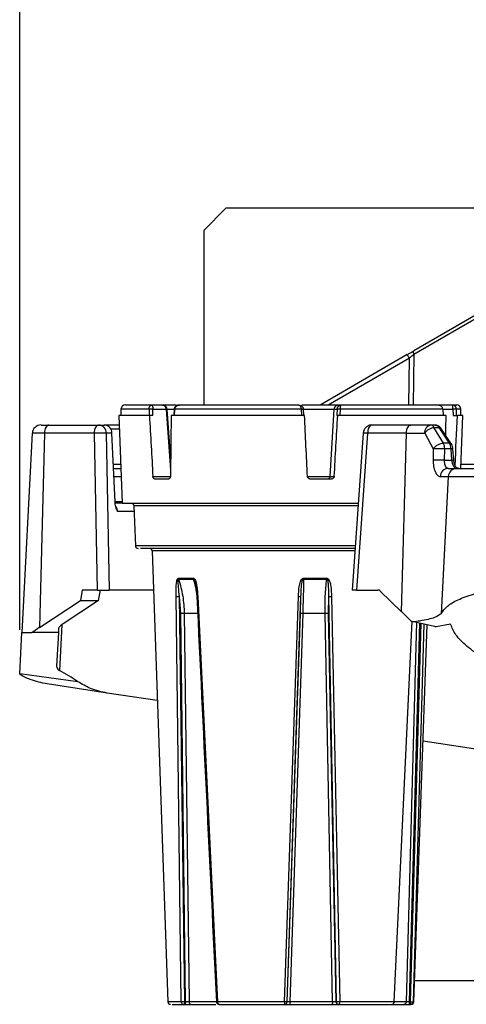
# Model space of a CAD drawing. Header units: inches. Extents: x 0.6 to 33.8, y 0 to 21.7.
# Tile 87 of 210: x 16.934 to 17.44, y 9.188 to 10.304. Entities that reach past the tile are written whole.
import ezdxf

# ---------------------------------------------------------------- set-up
doc = ezdxf.new("R2010")
doc.units = ezdxf.units.IN
doc.header["$MEASUREMENT"] = 0
doc.layers.add('FORMAT', color=7, linetype='Continuous')
doc.styles.add('SLDTEXTSTYLE3', font='TXT', dxfattribs={"width": 0.75})
doc.dimstyles.new('SLDDIMSTYLE0', dxfattribs={"dimtxt": 0.125, "dimasz": 0.13, "dimexe": 0, "dimexo": 0.0625, "dimgap": 0.03125, "dimtad": 0, "dimtih": 1, "dimtoh": 1, "dimdec": 1, "dimlfac": 4, "dimrnd": 1e-09, "dimzin": 12, "dimdsep": 46, "dimtxsty": 'SLDTEXTSTYLE3', "dimsah": 1, "dimcen": 0.09, "dimadec": 0, "dimazin": 3, "dimtfac": 1, "dimtdec": 1, "dimtofl": 0, "dimtmove": 0, "dimatfit": 3, "dimfxl": 1, "dimfrac": 2, "dimtolj": 1, "dimtzin": 12, "dimarcsym": 0})

# ---------------------------------------------------------------- blocks, each defined once
blk = doc.blocks.new('_D_4')
at = {"layer": 'FORMAT'}
for p, q in [((18.2277, 18.1795), (18.1896, 18.1795)), ((18.1896, 18.1795), (18.1896, 17.9811)), ((18.5048, 18.1795), (18.5429, 18.1795)), ((18.5429, 18.1795), (18.5429, 17.9811)), ((16.9337, 9.6125), (16.9337, 18.1245)), ((19.7988, 17.3901), (19.7988, 18.1245)), ((16.9337, 17.9995), (18.08, 17.9995)), ((19.7988, 17.9995), (18.6525, 17.9995)), ((18.1896, 17.9811), (18.2277, 17.9811)), ((18.5429, 17.9811), (18.5048, 17.9811))]:
    blk.add_line(p, q, dxfattribs=at)
for points in [[(16.9337, 17.9995), (17.0637, 17.9795), (17.0637, 18.0195)], [(19.7988, 17.9995), (19.6688, 18.0195), (19.6688, 17.9795)]]:
    blk.add_solid(points, dxfattribs=at)
at = {"layer": 'FORMAT', "char_height": 0.125, "attachment_point": 1, "style": 'SLDTEXTSTYLE3'}
for s, insert in [('291', (18.2277, 18.1422)), ('11.5', (18.2046, 17.9552))]:
    blk.add_mtext(s, dxfattribs=dict(at, insert=insert))

msp = doc.modelspace()

# ---------------------------------------------------------------- linework, layer by layer
at = {"color": 7, "linetype": 'Continuous'}
for p, q in [((17.1675, 10.0901), (17.1425, 10.0651)), ((18.2007, 10.0901), (17.1675, 10.0901)), ((17.1425, 10.0651), (17.1425, 9.8672)), ((17.47, 9.9802), (17.3806, 9.9286)), ((17.47, 9.9761), (17.3807, 9.9246)), ((17.3732, 9.9243), (17.2743, 9.8672)), ((17.3757, 9.9203), (17.2837, 9.8672)), ((17.3749, 9.8672), (17.3757, 9.9203)), ((17.3807, 9.9246), (17.3798, 9.8672)), ((17.0836, 9.8671), (17.0831, 9.8671)), ((17.0955, 9.8672), (17.0833, 9.8672)), ((17.0955, 9.8672), (17.0962, 9.8671)), ((17.0955, 9.8672), (17.0963, 9.8671)), ((17.2982, 9.8672), (17.2954, 9.8672)), ((17.4091, 9.8671), (17.4097, 9.8672)), ((17.4246, 9.8672), (17.4097, 9.8672)), ((17.0463, 9.8554), (17.0498, 9.756)), ((17.0808, 9.8554), (17.0463, 9.8554)), ((17.0485, 9.8624), (17.0483, 9.8554)), ((17.0804, 9.8624), (17.0485, 9.8624)), ((17.0804, 9.8625), (17.0804, 9.8624)), ((17.0804, 9.8624), (17.0804, 9.8554)), ((17.0848, 9.8554), (17.0808, 9.8554)), ((17.0848, 9.8554), (17.0848, 9.8625)), ((17.0848, 9.8625), (17.0848, 9.8625)), ((17.0848, 9.8625), (17.0999, 9.8625)), ((17.0999, 9.8625), (17.1047, 9.7934)), ((17.1005, 9.8625), (17.1099, 9.8625)), ((17.2568, 9.8554), (17.1054, 9.8554)), ((17.1088, 9.8625), (17.1084, 9.8553)), ((17.1089, 9.8626), (17.1088, 9.8625)), ((17.1093, 9.8554), (17.1098, 9.8624)), ((17.1098, 9.8625), (17.1098, 9.8624)), ((17.2528, 9.8624), (17.1098, 9.8624)), ((17.2528, 9.8624), (17.2528, 9.8625)), ((17.2528, 9.8624), (17.2532, 9.8554)), ((17.2559, 9.8554), (17.2555, 9.8625)), ((17.2555, 9.8625), (17.2555, 9.8625)), ((17.2556, 9.8625), (17.2902, 9.8625)), ((17.2857, 9.7863), (17.2902, 9.8625)), ((17.2902, 9.8625), (17.2937, 9.8625)), ((17.2937, 9.8625), (17.2934, 9.8554)), ((17.2934, 9.8554), (17.2944, 9.8554)), ((17.2937, 9.8625), (17.2937, 9.8625)), ((17.4172, 9.8554), (17.2944, 9.8554)), ((17.2972, 9.8554), (17.2975, 9.8624)), ((17.2975, 9.8625), (17.2975, 9.8624)), ((17.4135, 9.8624), (17.2975, 9.8624)), ((17.4135, 9.8625), (17.4135, 9.8624)), ((17.4135, 9.8625), (17.4251, 9.8625)), ((17.4135, 9.8624), (17.4139, 9.8554)), ((17.4143, 9.8553), (17.4138, 9.8625)), ((17.4251, 9.8625), (17.4252, 9.8554)), ((17.4251, 9.8625), (17.4251, 9.8625)), ((17.4252, 9.8554), (17.4302, 9.8554)), ((17.4289, 9.8625), (17.4289, 9.8624)), ((17.4291, 9.8554), (17.4289, 9.8624)), ((17.4339, 9.8624), (17.4289, 9.8624)), ((17.4361, 9.8554), (17.4302, 9.8554)), ((17.4341, 9.8554), (17.4339, 9.8624)), ((17.434, 9.7953), (17.4361, 9.8554)), ((16.9667, 9.8445), (17.0234, 9.8445)), ((17.0234, 9.8445), (17.0297, 9.8445)), ((17.0467, 9.8445), (17.0297, 9.8445)), ((17.3772, 9.8445), (17.3332, 9.8445)), ((17.3999, 9.8445), (17.3772, 9.8445)), ((17.4048, 9.8445), (17.3999, 9.8445)), ((17.4142, 9.824), (17.4034, 9.8417)), ((17.4034, 9.8417), (17.4091, 9.8417)), ((17.4091, 9.8417), (17.4209, 9.824)), ((16.948, 9.8352), (16.9362, 9.6093)), ((16.9617, 9.8352), (16.948, 9.8352)), ((16.9617, 9.8352), (16.956, 9.615)), ((17.0185, 9.8352), (16.9617, 9.8352)), ((17.0219, 9.6575), (17.0185, 9.8352)), ((17.0319, 9.8352), (17.0353, 9.6575)), ((17.0382, 9.8352), (17.0319, 9.8352)), ((17.0469, 9.8399), (17.037, 9.8399)), ((17.0418, 9.7576), (17.0382, 9.8352)), ((17.3233, 9.8354), (17.3106, 9.6575)), ((17.3282, 9.8352), (17.3155, 9.6575)), ((17.3722, 9.8352), (17.3282, 9.8352)), ((17.3669, 9.6329), (17.3722, 9.8352)), ((17.3722, 9.8352), (17.393, 9.8352)), ((17.393, 9.8352), (17.4028, 9.8175)), ((17.4234, 9.823), (17.4113, 9.8411)), ((17.4113, 9.841), (17.4113, 9.8411)), ((17.4209, 9.824), (17.4142, 9.824)), ((17.4028, 9.8175), (17.4026, 9.8047)), ((17.4155, 9.8047), (17.4157, 9.8175)), ((17.4226, 9.8175), (17.4157, 9.8175)), ((17.4226, 9.8175), (17.4235, 9.8047)), ((17.426, 9.8048), (17.425, 9.8176)), ((17.0398, 9.8), (17.0483, 9.8)), ((17.4155, 9.8047), (17.4235, 9.8047)), ((17.4342, 9.8), (17.4675, 9.8)), ((17.0401, 9.7953), (17.0484, 9.7953)), ((17.0405, 9.786), (17.0487, 9.786)), ((17.0847, 9.7863), (17.1047, 9.7863)), ((17.26, 9.7863), (17.286, 9.7863)), ((17.2857, 9.7863), (17.2904, 9.7863)), ((17.4107, 9.786), (17.4197, 9.786)), ((17.4197, 9.786), (17.4116, 9.6307)), ((17.4197, 9.786), (18.2007, 9.786)), ((17.0865, 9.7835), (17.1027, 9.7835)), ((17.2629, 9.7835), (17.2875, 9.7835)), ((17.0418, 9.7578), (17.0497, 9.7578)), ((17.0498, 9.756), (17.042, 9.756)), ((17.0498, 9.756), (17.2751, 9.756)), ((17.0633, 9.7531), (17.0649, 9.7076)), ((17.3174, 9.7531), (17.0633, 9.7531)), ((17.2751, 9.756), (17.3177, 9.756)), ((17.0636, 9.7466), (17.0447, 9.7466)), ((17.0677, 9.7076), (17.0649, 9.7076)), ((17.3142, 9.7076), (17.0677, 9.7076)), ((17.0838, 9.7019), (17.1017, 9.1909)), ((17.3138, 9.7019), (17.0838, 9.7019)), ((17.1137, 9.6709), (17.1308, 9.6709)), ((17.1139, 9.67), (17.131, 9.67)), ((17.2558, 9.6709), (17.2818, 9.6709)), ((17.2558, 9.67), (17.2818, 9.67)), ((17.0046, 9.6575), (17.0025, 9.6455)), ((17.0219, 9.6575), (17.0046, 9.6575)), ((17.0219, 9.6575), (17.0353, 9.6575)), ((17.0232, 9.6455), (17.0253, 9.6575)), ((17.0854, 9.6575), (17.0353, 9.6575)), ((17.3155, 9.6575), (17.3106, 9.6575)), ((17.3155, 9.6575), (17.3398, 9.6575)), ((17.3669, 9.6329), (17.3425, 9.6564)), ((16.956, 9.615), (17.0025, 9.6455)), ((17.0232, 9.6455), (16.9831, 9.6192)), ((17.0025, 9.6455), (17.0232, 9.6455)), ((17.1169, 9.1909), (17.111, 9.6501)), ((17.1165, 9.631), (17.1149, 9.6501)), ((17.1209, 9.1909), (17.1149, 9.6501)), ((17.1356, 9.6501), (17.158, 9.1909)), ((17.2339, 9.1909), (17.2498, 9.6501)), ((17.237, 9.1909), (17.2526, 9.6501)), ((17.252, 9.631), (17.2526, 9.6501)), ((17.2838, 9.6501), (17.2835, 9.631)), ((17.2838, 9.6501), (17.2927, 9.1909)), ((17.2874, 9.6501), (17.2966, 9.1909)), ((17.1218, 9.1909), (17.1165, 9.631)), ((17.1203, 9.631), (17.1258, 9.1909)), ((17.1369, 9.631), (17.1203, 9.631)), ((17.1576, 9.1909), (17.1369, 9.631)), ((17.2371, 9.1909), (17.252, 9.631)), ((17.2547, 9.631), (17.2401, 9.1909)), ((17.28, 9.631), (17.2547, 9.631)), ((17.2886, 9.1909), (17.28, 9.631)), ((17.2835, 9.631), (17.2924, 9.1909)), ((17.3583, 9.1909), (17.3787, 9.6221)), ((17.3722, 9.1909), (17.384, 9.621)), ((17.3873, 9.6204), (17.3755, 9.1909)), ((17.3888, 9.6201), (17.3765, 9.1909)), ((17.3921, 9.6194), (17.3798, 9.1909)), ((17.4062, 9.616), (17.3802, 9.6213)), ((17.4224, 9.6187), (17.4062, 9.616)), ((16.9337, 9.5625), (16.9362, 9.6093)), ((16.9362, 9.6093), (16.9479, 9.6093)), ((16.9776, 9.6093), (16.9479, 9.6093)), ((16.9776, 9.6093), (16.9756, 9.5711)), ((16.9779, 9.6142), (16.9776, 9.6093)), ((16.9816, 9.6182), (16.9789, 9.5664)), ((17.3807, 9.1909), (17.3957, 9.6182)), ((16.9996, 9.5536), (16.9337, 9.5625)), ((16.9337, 9.5625), (16.9337, 9.5617)), ((17.0331, 9.5408), (16.9649, 9.5512)), ((17.0898, 9.5322), (17.0331, 9.5408)), ((17.4863, 9.4718), (17.3911, 9.4863)), ((17.3816, 9.2151), (17.7508, 9.2151)), ((17.1169, 9.1909), (17.1017, 9.1909)), ((17.1068, 9.188), (17.1195, 9.188)), ((17.1195, 9.188), (17.1204, 9.188)), ((17.1209, 9.1909), (17.1218, 9.1909)), ((17.1576, 9.1909), (17.1258, 9.1909)), ((17.2339, 9.1909), (17.158, 9.1909)), ((17.2341, 9.188), (17.2341, 9.188)), ((17.237, 9.1909), (17.2371, 9.1909)), ((17.2886, 9.1909), (17.2401, 9.1909)), ((17.2924, 9.1909), (17.2927, 9.1909)), ((17.2951, 9.188), (17.2955, 9.188)), ((17.3583, 9.1909), (17.2966, 9.1909)), ((17.3722, 9.1909), (17.3587, 9.1909)), ((17.3755, 9.1909), (17.3765, 9.1909)), ((17.3759, 9.188), (17.3769, 9.188)), ((17.3807, 9.1909), (17.3798, 9.1909))]:
    msp.add_line(p, q, dxfattribs=at)
at = {"color": 7, "linetype": 'Continuous', "flags": 128}
for points in [[(17.3806, 9.9286), (17.3804, 9.9284), (17.3802, 9.928), (17.3801, 9.9276), (17.3801, 9.9271), (17.3801, 9.9266), (17.3802, 9.9259), (17.3804, 9.9253), (17.3807, 9.9246)], [(17.1009, 9.8626), (17.101, 9.8626), (17.101, 9.8626)], [(17.2528, 9.8624), (17.2534, 9.8625), (17.2539, 9.8625), (17.2545, 9.8625), (17.2549, 9.8625), (17.2552, 9.8625), (17.2554, 9.8625), (17.2555, 9.8625), (17.2555, 9.8625)], [(17.4135, 9.8626), (17.4136, 9.8626), (17.4138, 9.8626), (17.4138, 9.8626), (17.4137, 9.8625), (17.4135, 9.8625)], [(16.9667, 9.8445), (16.9657, 9.8444), (16.9648, 9.8438), (16.964, 9.843), (16.9633, 9.8418), (16.9627, 9.8404), (16.9622, 9.8388), (16.9619, 9.8371), (16.9617, 9.8352)], [(17.0185, 9.8352), (17.0186, 9.8371), (17.0189, 9.8388), (17.0194, 9.8404), (17.02, 9.8418), (17.0207, 9.843), (17.0216, 9.8438), (17.0225, 9.8444), (17.0234, 9.8445)], [(17.3332, 9.8445), (17.3322, 9.8444), (17.3313, 9.8438), (17.3305, 9.843), (17.3298, 9.8418), (17.3292, 9.8404), (17.3287, 9.8388), (17.3284, 9.8371), (17.3282, 9.8352)], [(17.3722, 9.8352), (17.3724, 9.8371), (17.3727, 9.8388), (17.3732, 9.8404), (17.3738, 9.8418), (17.3745, 9.843), (17.3753, 9.8438), (17.3762, 9.8444), (17.3772, 9.8445)], [(17.1356, 9.6501), (17.1353, 9.6501), (17.135, 9.6501), (17.1348, 9.6501), (17.1347, 9.6501), (17.1347, 9.6501), (17.1348, 9.6501), (17.135, 9.6501), (17.1353, 9.6501)], [(17.1209, 9.1909), (17.1209, 9.1903), (17.1208, 9.1898), (17.1207, 9.1893), (17.1205, 9.1889), (17.1203, 9.1885), (17.1201, 9.1883), (17.1198, 9.1881), (17.1195, 9.188)], [(17.1218, 9.1909), (17.1218, 9.1903), (17.1217, 9.1898), (17.1216, 9.1893), (17.1214, 9.1889), (17.1212, 9.1885), (17.1209, 9.1883), (17.1207, 9.1881), (17.1204, 9.188)], [(17.1588, 9.1883), (17.1591, 9.1881), (17.1595, 9.188)], [(17.2886, 9.1909), (17.2886, 9.1903), (17.2885, 9.1898), (17.2884, 9.1893), (17.2883, 9.1889), (17.2881, 9.1885), (17.2879, 9.1883), (17.2877, 9.1881), (17.2875, 9.188)], [(17.2966, 9.1909), (17.2966, 9.1903), (17.2965, 9.1898), (17.2964, 9.1893), (17.2963, 9.1889), (17.2961, 9.1885), (17.2959, 9.1883), (17.2957, 9.1881), (17.2955, 9.188)]]:
    msp.add_lwpolyline(points, dxfattribs=at)
at = {"color": 7, "linetype": 'Continuous'}
for centre, radius, start, end in [((17.3368, 9.8992), 0.0442, 28.5246, 34.6156), ((17.0535, 9.8623), 0.00492, 90, 178), ((17.429, 9.8623), 0.00492, 2, 90), ((17.0826, 9.8331), 0.0295, 85.7561, 94.2439), ((17.083, 9.8281), 0.0345, 87.0432, 94.3079), ((17.1015, 9.8417), 0.0209, 91.341, 94.1818), ((17.1103, 9.8729), 0.0105, 261.9488, 267.0644), ((17.1153, 9.9344), 0.0721, 264.8636, 265.607), ((17.2543, 9.8503), 0.0123, 84.128, 97.0414), ((17.2956, 9.842), 0.0206, 84.7648, 95.2352), ((17.2952, 9.8348), 0.0277, 85.3169, 93.1159), ((17.4136, 9.863), 0.000584, 265.8366, 297.1029), ((17.427, 9.8405), 0.0221, 84.9788, 95.0212), ((17.4267, 9.8384), 0.0242, 84.643, 93.834), ((16.9579, 9.8347), 0.00984, 90, 177), ((17.0227, 9.8354), 0.00917, 358.8963, 85.8709), ((17.0291, 9.8354), 0.00917, 358.8963, 85.8709), ((17.4015, 9.8361), 0.00861, 100.8705, 185.8112), ((17.3993, 9.8402), 0.00436, 19.1377, 81.5838), ((17.4097, 9.8396), 0.00217, 44.309, 107.7095), ((17.0252, 9.7334), 0.102, 86.2273, 93.7727), ((17.3241, 9.7919), 0.0435, 84.5734, 91.0415), ((17.4, 9.8174), 0.0157, 0.3908, 24.7096), ((17.4214, 9.8215), 0.00252, 37.41, 100.8316), ((17.4247, 9.796), 0.0216, 89.1912, 95.6898), ((17.409, 9.6926), 0.1122, 86.6997, 93.3003), ((17.4257, 9.7824), 0.0223, 89.2866, 95.5813), ((17.2827, 9.7864), 0.00293, 270.4292, 357.4847), ((17.4201, 9.786), 0.00936, 92.7686, 179.8787), ((17.4295, 9.7855), 0.00983, 90.0658, 177.0753), ((17.034, 9.7462), 0.0107, 2.1384, 34.8176), ((17.0604, 9.753), 0.00295, 2, 90), ((17.0679, 9.7077), 0.00295, 182, 270), ((17.0809, 9.7018), 0.00295, 2, 90), ((17.1173, 9.671), 0.00354, 181.5556, 197.6373), ((17.1349, 9.671), 0.00404, 181.3133, 195.3447), ((17.2263, 9.671), 0.0295, 357.944, 359.8403), ((17.2712, 9.671), 0.0106, 354.2794, 359.5501), ((17.1129, 9.6992), 0.0492, 267.7474, 272.2526), ((17.2512, 9.6724), 0.0223, 266.4215, 273.5785), ((17.2856, 9.692), 0.042, 267.5363, 272.4637), ((17.1184, 9.5801), 0.0509, 87.8578, 92.1422), ((17.2533, 9.609), 0.022, 86.5025, 93.4975), ((17.2818, 9.5888), 0.0422, 87.6199, 92.3801), ((17.1046, 9.191), 0.00295, 182, 270), ((17.1197, 9.1908), 0.00279, 178.7309, 266.6544), ((17.1285, 9.1908), 0.00277, 178.1197, 265.9352), ((17.1606, 9.1905), 0.00255, 170.7114, 252.6621), ((17.2476, 9.1902), 0.0137, 177.0857, 189.0865), ((17.2341, 9.191), 0.00295, 270.0133, 358.0146), ((17.2341, 9.191), 0.00295, 270.0133, 358.0146), ((17.3209, 9.1902), 0.0808, 179.5064, 181.5273), ((17.2952, 9.1909), 0.00284, 179.7748, 267.8085), ((17.2956, 9.1909), 0.00284, 179.7748, 267.8085), ((17.3555, 9.1908), 0.00273, 275.2308, 2.8126), ((17.3693, 9.191), 0.00293, 270.3465, 358.3751), ((17.381, 9.1902), 0.00554, 172.9332, 203.0427), ((17.382, 9.1902), 0.00554, 172.9332, 203.0427), ((17.3769, 9.191), 0.00294, 270.1818, 358.1981), ((17.3778, 9.191), 0.00295, 270, 358)]:
    msp.add_arc(centre, radius, start, end, dxfattribs=at)
for centre, major_axis, ratio, start_param, end_param in [((17.1003, 13.6574), (-0.2117, 6.252), 0.029809, 2.2235, 2.237489), ((17.3822, 13.6574), (0.2117, 6.252), 0.029809, 2.225519, 2.239508), ((17.0263, 13.6574), (-0.3225, 6.252), 0.00691, 4.044331, 4.058319), ((17.4561, 13.6574), (0.3225, 6.252), 0.00691, 4.045043, 4.059032), ((17.1673, 13.6574), (-0.1111, 6.252), 0.036759, 4.0534, 4.058023), ((17.3151, 13.6574), (0.1111, 6.252), 0.036759, 4.047816, 4.059329), ((17.3397, 9.6526), (0.00051, 0.0049), 0.863672, 5.69152, 6.37274), ((17.3187, 9.636), (0.0882, -0.0693), 0.261103, 1.061505, 1.207377), ((16.988, 9.6192), (0.0101, 0.0053), 0.219991, 1.964491, 3.010107), ((16.9744, 9.6143), (0.0387, 0.0207), 0.227663, 1.942668, 2.198311), ((16.7988, 9.3473), (0.3115, 0.0298), 0.835829, 0.792713, 0.876596)]:
    msp.add_ellipse(centre, major_axis=major_axis, ratio=ratio, start_param=start_param, end_param=end_param, dxfattribs=at)
for points, knots in [([(17.3732, 9.9243), (17.3745, 9.925), (17.3771, 9.9265), (17.3795, 9.9279), (17.3806, 9.9286)], [0, 0, 0, 0, 0.5057246, 1, 1, 1, 1]), ([(17.3757, 9.9203), (17.3766, 9.9211), (17.3783, 9.9226), (17.38, 9.924), (17.3807, 9.9246)], [0, 0, 0, 0, 0.569008, 1, 1, 1, 1]), ([(17.0833, 9.8672), (17.0773, 9.8672), (17.0652, 9.8672), (17.0552, 9.8672), (17.0543, 9.8672), (17.0538, 9.8672)], [0, 0, 0, 0, 0.340574, 0.687848, 1, 1, 1, 1]), ([(17.0804, 9.8625), (17.0804, 9.8628), (17.0805, 9.8634), (17.0807, 9.8643), (17.081, 9.8652), (17.0814, 9.8661), (17.0822, 9.8669), (17.0829, 9.8671), (17.0833, 9.8672)], [0, 0, 0, 0, 0.117351, 0.239369, 0.36681, 0.500319, 0.710962, 1, 1, 1, 1]), ([(17.0833, 9.8672), (17.0835, 9.8671), (17.0839, 9.8669), (17.0843, 9.8661), (17.0845, 9.8652), (17.0847, 9.8643), (17.0848, 9.8634), (17.0848, 9.8628), (17.0848, 9.8625)], [0, 0, 0, 0, 0.290447, 0.499665, 0.633273, 0.760748, 0.882742, 1, 1, 1, 1]), ([(17.1113, 9.8672), (17.1099, 9.8672), (17.1008, 9.8672), (17.0945, 9.8672), (17.0892, 9.8672)], [0, 0, 0, 0, 0.157403, 1, 1, 1, 1]), ([(17.0999, 9.8625), (17.0999, 9.8631), (17.0997, 9.8641), (17.0991, 9.8652), (17.0984, 9.866), (17.0975, 9.8667), (17.0965, 9.8671), (17.0958, 9.8672), (17.0955, 9.8672)], [0, 0, 0, 0, 0.240049, 0.36793, 0.50121, 0.707613, 0.843126, 1, 1, 1, 1]), ([(17.0955, 9.8672), (17.0959, 9.8672), (17.0966, 9.8671), (17.0978, 9.8667), (17.0988, 9.866), (17.0996, 9.8652), (17.1003, 9.8641), (17.1004, 9.8631), (17.1005, 9.8625)], [0, 0, 0, 0, 0.158194, 0.294115, 0.498783, 0.632195, 0.760119, 1, 1, 1, 1]), ([(17.1148, 9.8672), (17.1142, 9.8671), (17.1131, 9.8671), (17.1114, 9.8665), (17.11, 9.8654), (17.1091, 9.864), (17.1089, 9.8631), (17.1089, 9.8626)], [0, 0, 0, 0, 0.195048, 0.404903, 0.659387, 0.818652, 1, 1, 1, 1]), ([(17.1098, 9.8625), (17.1098, 9.8628), (17.1099, 9.8634), (17.1102, 9.8643), (17.1107, 9.8652), (17.1115, 9.8661), (17.1129, 9.8669), (17.1141, 9.8671), (17.1148, 9.8672)], [0, 0, 0, 0, 0.1173613, 0.2393783, 0.3668082, 0.5002958, 0.7109822, 1, 1, 1, 1]), ([(17.2502, 9.8672), (17.238, 9.8672), (17.2134, 9.8672), (17.1773, 9.8672), (17.1434, 9.8672), (17.1242, 9.8672), (17.1148, 9.8672)], [0, 0, 0, 0, 0.247565, 0.5, 0.752435, 1, 1, 1, 1]), ([(17.2502, 9.8672), (17.2506, 9.8671), (17.2512, 9.8669), (17.2519, 9.8661), (17.2523, 9.8652), (17.2525, 9.8643), (17.2527, 9.8634), (17.2527, 9.8628), (17.2528, 9.8625)], [0, 0, 0, 0, 0.289038, 0.499681, 0.63319, 0.760631, 0.882649, 1, 1, 1, 1]), ([(17.2502, 9.8672), (17.251, 9.8671), (17.2523, 9.8669), (17.2537, 9.8661), (17.2545, 9.8652), (17.255, 9.8643), (17.2554, 9.8634), (17.2554, 9.8628), (17.2555, 9.8625)], [0, 0, 0, 0, 0.290447, 0.499665, 0.633273, 0.760748, 0.882742, 1, 1, 1, 1]), ([(17.2947, 9.8672), (17.2857, 9.8672), (17.2723, 9.8672), (17.2583, 9.8672), (17.2537, 9.8672)], [0, 0, 0, 0, 0.672594, 1, 1, 1, 1]), ([(17.2954, 9.8672), (17.295, 9.8672), (17.2942, 9.8671), (17.293, 9.8667), (17.292, 9.866), (17.2912, 9.8652), (17.2905, 9.8641), (17.2903, 9.8631), (17.2902, 9.8625)], [0, 0, 0, 0, 0.156835, 0.292327, 0.498747, 0.632024, 0.759912, 1, 1, 1, 1]), ([(17.2937, 9.8625), (17.2938, 9.8628), (17.2938, 9.8634), (17.2941, 9.8643), (17.2946, 9.8652), (17.2953, 9.8661), (17.2965, 9.8669), (17.2976, 9.8671), (17.2982, 9.8672)], [0, 0, 0, 0, 0.1172385, 0.2392219, 0.3666951, 0.5003111, 0.7095041, 1, 1, 1, 1]), ([(17.2975, 9.8625), (17.2975, 9.8628), (17.2975, 9.8634), (17.2976, 9.8643), (17.2976, 9.8652), (17.2977, 9.8661), (17.2979, 9.8669), (17.2981, 9.8671), (17.2982, 9.8672)], [0, 0, 0, 0, 0.117361, 0.239378, 0.366808, 0.500296, 0.710982, 1, 1, 1, 1]), ([(17.4081, 9.8672), (17.4019, 9.8672), (17.3894, 9.8672), (17.3631, 9.8672), (17.3327, 9.8672), (17.3096, 9.8672), (17.2982, 9.8672)], [0, 0, 0, 0, 0.247565, 0.5, 0.752435, 1, 1, 1, 1]), ([(17.4135, 9.8625), (17.4135, 9.8628), (17.4134, 9.8634), (17.4131, 9.8643), (17.4125, 9.8652), (17.4116, 9.8661), (17.4102, 9.8669), (17.4089, 9.8671), (17.4081, 9.8672)], [0, 0, 0, 0, 0.1173512, 0.2393689, 0.36681, 0.5003193, 0.7109617, 1, 1, 1, 1]), ([(17.4253, 9.8671), (17.4252, 9.8671), (17.425, 9.8672), (17.4247, 9.8672), (17.4247, 9.8672), (17.4246, 9.8672)], [0, 0, 0, 0, 0.540414, 0.775976, 1, 1, 1, 1]), ([(17.4289, 9.8625), (17.4289, 9.8628), (17.4288, 9.8634), (17.4286, 9.8643), (17.4281, 9.8652), (17.4274, 9.8661), (17.4263, 9.8669), (17.4252, 9.8671), (17.4246, 9.8672)], [0, 0, 0, 0, 0.117361, 0.239378, 0.366808, 0.500296, 0.710982, 1, 1, 1, 1]), ([(17.4251, 9.8625), (17.4251, 9.8628), (17.425, 9.8634), (17.425, 9.8643), (17.425, 9.8652), (17.4249, 9.8661), (17.4248, 9.8669), (17.4247, 9.8671), (17.4246, 9.8672)], [0, 0, 0, 0, 0.117239, 0.239222, 0.366695, 0.500311, 0.709504, 1, 1, 1, 1]), ([(17.4288, 9.8672), (17.4288, 9.8672), (17.4299, 9.8672), (17.4272, 9.8672), (17.4246, 9.8672)], [0, 0, 0, 0, 0.052649, 1, 1, 1, 1]), ([(17.1049, 9.8062), (17.1046, 9.8109), (17.1032, 9.8298), (17.1019, 9.8486), (17.101, 9.8626)], [0, 0, 0, 0, 0.254936, 1, 1, 1, 1]), ([(17.4252, 9.8554), (17.4255, 9.8554), (17.426, 9.8554), (17.4265, 9.8554), (17.4267, 9.8554)], [0, 0, 0, 0, 0.666657, 1, 1, 1, 1]), ([(16.9579, 9.8445), (16.958, 9.8445), (16.9582, 9.8445), (16.9601, 9.8445), (16.9629, 9.8445), (16.9654, 9.8445), (16.9667, 9.8445)], [0, 0, 0, 0, 0.245667, 0.5, 0.754333, 1, 1, 1, 1]), ([(17.3332, 9.8445), (17.3332, 9.8445), (17.3319, 9.8448), (17.3293, 9.8439), (17.3262, 9.842), (17.3243, 9.8393), (17.3234, 9.8368), (17.3233, 9.8353), (17.3233, 9.8347)], [0, 0, 0, 0, 0.000488, 0.241146, 0.493897, 0.711098, 0.878039, 1, 1, 1, 1]), ([(17.4034, 9.8417), (17.4025, 9.8415), (17.4007, 9.8411), (17.3977, 9.8396), (17.3949, 9.8375), (17.3936, 9.836), (17.393, 9.8352)], [0, 0, 0, 0, 0.242761, 0.5, 0.757239, 1, 1, 1, 1]), ([(17.4048, 9.8445), (17.4053, 9.8445), (17.4062, 9.8444), (17.4077, 9.8435), (17.4085, 9.8423), (17.4091, 9.8417)], [0, 0, 0, 0, 0.311849, 0.582734, 1, 1, 1, 1]), ([(17.4113, 9.8411), (17.4105, 9.8419), (17.4094, 9.8432), (17.4073, 9.8442), (17.406, 9.8444), (17.4054, 9.8445)], [0, 0, 0, 0, 0.448469, 0.713643, 1, 1, 1, 1]), ([(17.4028, 9.8175), (17.4034, 9.8183), (17.4047, 9.82), (17.4077, 9.8221), (17.4111, 9.8236), (17.4132, 9.8239), (17.4142, 9.824)], [0, 0, 0, 0, 0.241453, 0.5, 0.758547, 1, 1, 1, 1]), ([(17.4209, 9.824), (17.4213, 9.823), (17.4222, 9.8211), (17.4224, 9.8187), (17.4226, 9.8175)], [0, 0, 0, 0, 0.520346, 1, 1, 1, 1]), ([(17.425, 9.8176), (17.4249, 9.8184), (17.4247, 9.8198), (17.4241, 9.8216), (17.4236, 9.8225), (17.4234, 9.823)], [0, 0, 0, 0, 0.423622, 0.690548, 1, 1, 1, 1]), ([(17.4157, 9.8175), (17.4148, 9.8176), (17.4133, 9.8176), (17.4109, 9.8177), (17.4083, 9.8177), (17.4052, 9.8177), (17.4036, 9.8176), (17.4028, 9.8175)], [0, 0, 0, 0, 0.207384, 0.3433992, 0.5007181, 0.7503608, 1, 1, 1, 1]), ([(17.4026, 9.8047), (17.4027, 9.8023), (17.4028, 9.7976), (17.4048, 9.7914), (17.4071, 9.7878), (17.4092, 9.7862), (17.4102, 9.7861), (17.4107, 9.786)], [0, 0, 0, 0, 0.250527, 0.500123, 0.749364, 0.875075, 1, 1, 1, 1]), ([(17.4196, 9.7953), (17.4192, 9.7955), (17.4182, 9.7957), (17.4168, 9.7977), (17.4161, 9.7995), (17.4158, 9.8006), (17.4158, 9.8009), (17.4158, 9.801), (17.4155, 9.8022), (17.4155, 9.8034), (17.4155, 9.8047)], [0, 0, 0, 0, 0.249684, 0.499275, 0.680103, 0.728886, 0.742808, 0.74715, 0.749745, 1, 1, 1, 1]), ([(17.4235, 9.8047), (17.4237, 9.8034), (17.4241, 9.801), (17.4253, 9.7983), (17.4264, 9.7968), (17.4276, 9.7956), (17.4283, 9.7954), (17.4288, 9.7953)], [0, 0, 0, 0, 0.2497186, 0.499279, 0.6329259, 0.7609429, 1, 1, 1, 1]), ([(17.4278, 9.7972), (17.4277, 9.7976), (17.4274, 9.7983), (17.4268, 9.7999), (17.4262, 9.8021), (17.4261, 9.8038), (17.426, 9.8048)], [0, 0, 0, 0, 0.1894377, 0.432982, 0.7031436, 1, 1, 1, 1]), ([(17.4319, 9.7953), (17.4315, 9.7954), (17.4306, 9.7954), (17.4294, 9.796), (17.4282, 9.7969), (17.4277, 9.7978), (17.4275, 9.7983)], [0, 0, 0, 0, 0.22917, 0.477458, 0.737795, 1, 1, 1, 1]), ([(17.4278, 9.7973), (17.4278, 9.7974), (17.4277, 9.7976), (17.4276, 9.7979), (17.4275, 9.7981)], [0, 0, 0, 0, 0.553911, 1, 1, 1, 1]), ([(17.0865, 9.7835), (17.0863, 9.7835), (17.0859, 9.7836), (17.0854, 9.7841), (17.085, 9.7849), (17.0848, 9.7857), (17.0847, 9.7861), (17.0847, 9.7863)], [0, 0, 0, 0, 0.222492, 0.444998, 0.667099, 0.888585, 1, 1, 1, 1]), ([(17.1047, 9.7863), (17.1046, 9.786), (17.1046, 9.7853), (17.1042, 9.7845), (17.1037, 9.7838), (17.1031, 9.7836), (17.1028, 9.7835), (17.1027, 9.7835)], [0, 0, 0, 0, 0.221198, 0.442397, 0.663637, 0.885372, 1, 1, 1, 1]), ([(17.2629, 9.7835), (17.2626, 9.7835), (17.262, 9.7836), (17.2611, 9.7841), (17.2604, 9.7849), (17.2601, 9.7857), (17.26, 9.7861), (17.26, 9.7863)], [0, 0, 0, 0, 0.222492, 0.444998, 0.667099, 0.888585, 1, 1, 1, 1]), ([(17.2856, 9.7863), (17.2856, 9.7861), (17.2856, 9.7856), (17.2853, 9.7851), (17.2851, 9.7847), (17.2851, 9.7846), (17.2851, 9.7846)], [0, 0, 0, 0, 0.314277, 0.633758, 0.965826, 1, 1, 1, 1]), ([(17.2904, 9.7863), (17.2904, 9.786), (17.2903, 9.7853), (17.2897, 9.7845), (17.289, 9.7838), (17.2882, 9.7836), (17.2877, 9.7835), (17.2875, 9.7835)], [0, 0, 0, 0, 0.221198, 0.442397, 0.663637, 0.885372, 1, 1, 1, 1]), ([(17.4295, 9.7953), (17.4325, 9.7953), (17.4385, 9.7953), (17.4609, 9.7953), (17.4933, 9.7953), (17.5363, 9.7953), (17.5888, 9.7953), (17.6494, 9.7953), (17.7166, 9.7953), (17.7892, 9.7953), (17.8669, 9.7953), (17.9497, 9.7953), (18.0368, 9.7953), (18.1212, 9.7953), (18.1759, 9.7953), (18.2007, 9.7953)], [0, 0, 0, 0, 0.075802, 0.153339, 0.232078, 0.311431, 0.390785, 0.469523, 0.547061, 0.622863, 0.698665, 0.776202, 0.854941, 0.934294, 1, 1, 1, 1]), ([(17.0447, 9.7466), (17.0441, 9.7483), (17.043, 9.7508), (17.042, 9.7546), (17.0419, 9.7567), (17.0418, 9.7576)], [0, 0, 0, 0, 0.498937, 0.76721, 1, 1, 1, 1]), ([(17.0706, 9.7048), (17.0731, 9.7048), (17.0781, 9.7048), (17.0933, 9.7048), (17.1145, 9.7048), (17.1416, 9.7048), (17.1678, 9.7048), (17.1899, 9.7048), (17.2121, 9.7048), (17.2398, 9.7048), (17.272, 9.7048), (17.297, 9.7048), (17.3102, 9.7048), (17.314, 9.7048)], [0, 0, 0, 0, 0.100105, 0.206206, 0.316718, 0.429575, 0.542432, 0.597751, 0.653086, 0.759187, 0.859292, 0.959397, 1, 1, 1, 1]), ([(17.111, 9.6501), (17.111, 9.6539), (17.1109, 9.6597), (17.1115, 9.6662), (17.1123, 9.6692), (17.1129, 9.6705), (17.1134, 9.6709), (17.1136, 9.6709), (17.1137, 9.6709)], [0, 0, 0, 0, 0.505505, 0.753038, 0.875531, 0.944553, 0.973082, 1, 1, 1, 1]), ([(17.1149, 9.6501), (17.1145, 9.6537), (17.114, 9.6599), (17.1133, 9.6666), (17.1135, 9.6694), (17.1137, 9.6698), (17.1138, 9.67), (17.1139, 9.67), (17.1139, 9.67)], [0, 0, 0, 0, 0.533457, 0.907752, 0.960091, 0.981806, 0.991207, 1, 1, 1, 1]), ([(17.1139, 9.67), (17.1157, 9.6636), (17.1193, 9.6509), (17.12, 9.6376), (17.1203, 9.631)], [0, 0, 0, 0, 0.503114, 1, 1, 1, 1]), ([(17.1308, 9.6709), (17.131, 9.6709), (17.1313, 9.6709), (17.1319, 9.6705), (17.1328, 9.6693), (17.1332, 9.6679), (17.1335, 9.667)], [0, 0, 0, 0, 0.107186, 0.220322, 0.492096, 1, 1, 1, 1]), ([(17.135, 9.6501), (17.135, 9.6503), (17.1344, 9.6571), (17.1326, 9.6637), (17.131, 9.67)], [0, 0, 0, 0, 0.029078, 1, 1, 1, 1]), ([(17.131, 9.67), (17.131, 9.67), (17.1311, 9.67), (17.1313, 9.6698), (17.1316, 9.6694), (17.1322, 9.6682), (17.1325, 9.667), (17.1327, 9.6662)], [0, 0, 0, 0, 0.041494, 0.085657, 0.187886, 0.435543, 1, 1, 1, 1]), ([(17.1327, 9.6662), (17.1331, 9.6645), (17.1344, 9.6592), (17.1349, 9.6538), (17.1353, 9.6501)], [0, 0, 0, 0, 0.325308, 1, 1, 1, 1]), ([(17.1335, 9.667), (17.1339, 9.6652), (17.1352, 9.6597), (17.1354, 9.654), (17.1356, 9.6501)], [0, 0, 0, 0, 0.324322, 1, 1, 1, 1]), ([(17.2498, 9.6501), (17.25, 9.6539), (17.2502, 9.6597), (17.2517, 9.6662), (17.2531, 9.6692), (17.2543, 9.6705), (17.2552, 9.6709), (17.2556, 9.6709), (17.2558, 9.6709)], [0, 0, 0, 0, 0.505505, 0.753038, 0.875531, 0.944553, 0.973082, 1, 1, 1, 1]), ([(17.2526, 9.6501), (17.2528, 9.6537), (17.253, 9.6599), (17.2537, 9.6666), (17.2549, 9.6694), (17.2553, 9.6698), (17.2556, 9.67), (17.2557, 9.67), (17.2558, 9.67)], [0, 0, 0, 0, 0.533457, 0.907752, 0.960091, 0.981806, 0.991207, 1, 1, 1, 1]), ([(17.2558, 9.67), (17.2556, 9.6636), (17.2553, 9.6509), (17.2549, 9.6376), (17.2547, 9.631)], [0, 0, 0, 0, 0.503114, 1, 1, 1, 1]), ([(17.28, 9.631), (17.28, 9.6376), (17.28, 9.6509), (17.2812, 9.6636), (17.2818, 9.67)], [0, 0, 0, 0, 0.496886, 1, 1, 1, 1]), ([(17.2818, 9.6709), (17.282, 9.6709), (17.2824, 9.6709), (17.2833, 9.6705), (17.2844, 9.6692), (17.2857, 9.6662), (17.2871, 9.6597), (17.2872, 9.654), (17.2874, 9.6501)], [0, 0, 0, 0, 0.026456, 0.054381, 0.121462, 0.246826, 0.491097, 1, 1, 1, 1]), ([(17.2818, 9.67), (17.2819, 9.67), (17.282, 9.67), (17.2822, 9.6698), (17.2826, 9.6694), (17.283, 9.6682), (17.2835, 9.6653), (17.2839, 9.6592), (17.2838, 9.6537), (17.2838, 9.6501)], [0, 0, 0, 0, 0.008791, 0.018148, 0.039807, 0.092277, 0.211866, 0.468252, 1, 1, 1, 1]), ([(17.4116, 9.6307), (17.4136, 9.6336), (17.4177, 9.6393), (17.4302, 9.6467), (17.4475, 9.6532), (17.4716, 9.659), (17.5027, 9.664), (17.53, 9.6665), (17.5438, 9.6678)], [0, 0, 0, 0, 0.154, 0.307998, 0.46644, 0.624881, 0.811468, 1, 1, 1, 1]), ([(17.1347, 9.6501), (17.1382, 9.5747), (17.1455, 9.4216), (17.153, 9.2686), (17.1568, 9.1908)], [0, 0, 0, 0, 0.4921895, 1, 1, 1, 1]), ([(17.4116, 9.6307), (17.4098, 9.6293), (17.4062, 9.6263), (17.3924, 9.6231), (17.3826, 9.6217), (17.3802, 9.6213)], [0, 0, 0, 0, 0.431968, 0.863997, 1, 1, 1, 1]), ([(17.3802, 9.6213), (17.3801, 9.6213), (17.3798, 9.6213), (17.3794, 9.6213), (17.379, 9.6214), (17.3787, 9.6215), (17.3783, 9.6217), (17.3779, 9.622), (17.3776, 9.6222), (17.3775, 9.6224)], [0, 0, 0, 0, 0.132721, 0.265443, 0.398165, 0.530887, 0.663608, 0.796329, 1, 1, 1, 1]), ([(17.4838, 9.5663), (17.4753, 9.571), (17.4584, 9.5804), (17.4401, 9.5939), (17.4271, 9.6069), (17.424, 9.6148), (17.4224, 9.6187)], [0, 0, 0, 0, 0.245618, 0.491231, 0.745619, 1, 1, 1, 1]), ([(17.4043, 9.6164), (17.4043, 9.6164), (17.4045, 9.6163), (17.4048, 9.6162), (17.4052, 9.6161), (17.4056, 9.616), (17.406, 9.616), (17.4062, 9.616)], [0, 0, 0, 0, 0.090104, 0.288649, 0.487196, 0.685742, 1, 1, 1, 1]), ([(16.9756, 9.5711), (16.9757, 9.5703), (16.9759, 9.5692), (16.9771, 9.5676), (16.9781, 9.567), (16.9789, 9.5664)], [0, 0, 0, 0, 0.51951, 0.611054, 1, 1, 1, 1]), ([(16.9649, 9.5512), (16.9617, 9.5518), (16.9552, 9.553), (16.9447, 9.5563), (16.9377, 9.5597), (16.9337, 9.5617)], [0, 0, 0, 0, 0.302656, 0.605307, 1, 1, 1, 1]), ([(17.0331, 9.5408), (17.0299, 9.5414), (17.0234, 9.5426), (17.0121, 9.5464), (17.0044, 9.5509), (16.9996, 9.5536)], [0, 0, 0, 0, 0.277847, 0.555702, 1, 1, 1, 1]), ([(17.1209, 9.1909), (17.1206, 9.1909), (17.1198, 9.1909), (17.1187, 9.1908), (17.1179, 9.1909), (17.1173, 9.1909), (17.1171, 9.1909), (17.1169, 9.1909)], [0, 0, 0, 0, 0.249556, 0.499107, 0.675336, 0.81771, 1, 1, 1, 1]), ([(17.1204, 9.188), (17.1211, 9.188), (17.1225, 9.188), (17.1249, 9.188), (17.127, 9.188), (17.1279, 9.188), (17.1283, 9.188)], [0, 0, 0, 0, 0.250792, 0.500213, 0.749421, 1, 1, 1, 1]), ([(17.1258, 9.1909), (17.1255, 9.1909), (17.1251, 9.1909), (17.124, 9.1908), (17.1229, 9.1909), (17.1222, 9.1909), (17.1218, 9.1909)], [0, 0, 0, 0, 0.250385, 0.500204, 0.749778, 1, 1, 1, 1]), ([(17.1283, 9.188), (17.1326, 9.188), (17.1404, 9.188), (17.1512, 9.188), (17.156, 9.188)], [0, 0, 0, 0, 0.555332, 1, 1, 1, 1]), ([(17.1568, 9.191), (17.1569, 9.1906), (17.1569, 9.19), (17.1574, 9.1892), (17.1581, 9.1885), (17.159, 9.1881), (17.1596, 9.1881), (17.1598, 9.1881)], [0, 0, 0, 0, 0.2381057, 0.4005371, 0.6300432, 0.8680059, 1, 1, 1, 1]), ([(17.237, 9.1909), (17.237, 9.1909), (17.237, 9.1909), (17.2366, 9.1908), (17.2363, 9.1908), (17.2359, 9.1908), (17.2355, 9.1909), (17.2348, 9.1909), (17.2343, 9.1909), (17.2339, 9.1909)], [0, 0, 0, 0, 0.1682295, 0.3137654, 0.4998999, 0.5512782, 0.6518674, 0.8015183, 1, 1, 1, 1]), ([(17.2341, 9.188), (17.2342, 9.188), (17.2345, 9.188), (17.2358, 9.188), (17.2378, 9.188), (17.2393, 9.188), (17.2401, 9.188)], [0, 0, 0, 0, 0.250792, 0.500213, 0.749421, 1, 1, 1, 1]), ([(17.2401, 9.1909), (17.2397, 9.1909), (17.2389, 9.1909), (17.2379, 9.1908), (17.2372, 9.1909), (17.2371, 9.1909), (17.2371, 9.1909)], [0, 0, 0, 0, 0.250385, 0.500204, 0.749778, 1, 1, 1, 1]), ([(17.2875, 9.188), (17.2883, 9.188), (17.2898, 9.188), (17.292, 9.188), (17.294, 9.188), (17.2947, 9.188), (17.2951, 9.188)], [0, 0, 0, 0, 0.250792, 0.500213, 0.749421, 1, 1, 1, 1]), ([(17.2924, 9.1909), (17.2922, 9.1909), (17.2918, 9.1909), (17.2908, 9.1908), (17.2897, 9.1909), (17.2889, 9.1909), (17.2886, 9.1909)], [0, 0, 0, 0, 0.250385, 0.500204, 0.749778, 1, 1, 1, 1]), ([(17.2966, 9.1909), (17.2963, 9.1909), (17.2958, 9.1909), (17.2951, 9.1909), (17.2947, 9.1908), (17.2942, 9.1908), (17.2936, 9.1908), (17.2931, 9.1909), (17.2929, 9.1909), (17.2927, 9.1909)], [0, 0, 0, 0, 0.198466, 0.348112, 0.448706, 0.5001, 0.686233, 0.831768, 1, 1, 1, 1]), ([(17.3558, 9.1881), (17.356, 9.1881), (17.3565, 9.188), (17.3574, 9.1884), (17.3582, 9.1892), (17.3587, 9.1901), (17.3587, 9.1907), (17.3587, 9.191)], [0, 0, 0, 0, 0.1014905, 0.3445776, 0.5899781, 0.8175824, 1, 1, 1, 1]), ([(17.356, 9.188), (17.3586, 9.188), (17.365, 9.188), (17.3677, 9.188), (17.3693, 9.188)], [0, 0, 0, 0, 0.411818, 1, 1, 1, 1]), ([(17.3693, 9.188), (17.3695, 9.188), (17.3699, 9.188), (17.3715, 9.188), (17.3736, 9.188), (17.3751, 9.188), (17.3759, 9.188)], [0, 0, 0, 0, 0.2507918, 0.500213, 0.7494214, 1, 1, 1, 1]), ([(17.3755, 9.1909), (17.3751, 9.1909), (17.3744, 9.1909), (17.3733, 9.1908), (17.3725, 9.1909), (17.3723, 9.1909), (17.3722, 9.1909)], [0, 0, 0, 0, 0.2503846, 0.5002041, 0.7497781, 1, 1, 1, 1]), ([(17.3765, 9.1909), (17.3769, 9.1909), (17.3777, 9.1909), (17.3786, 9.1908), (17.3793, 9.1909), (17.3797, 9.1909), (17.3798, 9.1909), (17.3798, 9.1909)], [0, 0, 0, 0, 0.249556, 0.499104, 0.678733, 0.822243, 1, 1, 1, 1])]:
    msp.add_open_spline(points, degree=3, knots=knots, dxfattribs=at)
for points in [[(17.4196, 9.7953), (17.4221, 9.7953), (17.4272, 9.7953), (17.4287, 9.7953), (17.4295, 9.7953)], [(17.158, 9.1909), (17.1577, 9.1909), (17.1572, 9.1909), (17.1568, 9.1908), (17.1568, 9.1909), (17.1573, 9.1909), (17.1575, 9.1909)], [(17.1598, 9.188), (17.1712, 9.188), (17.194, 9.188), (17.2207, 9.188), (17.2341, 9.188)], [(17.2401, 9.188), (17.2482, 9.188), (17.2644, 9.188), (17.2798, 9.188), (17.2875, 9.188)], [(17.2955, 9.188), (17.3074, 9.188), (17.3313, 9.188), (17.3476, 9.188), (17.3558, 9.188)]]:
    msp.add_open_spline(points, degree=3, dxfattribs=at)

# ---------------------------------------------------------------- dimensions: what is measured, and where the dimension line sits
at = {"layer": 'FORMAT'}
dim = msp.add_linear_dim(base=(16.9337, 17.9995), p1=(19.7988, 17.3401), p2=(16.9337, 9.5625), dimstyle='SLDDIMSTYLE0', dxfattribs=at)
dim.commit()
dim.dimension.update_dxf_attribs({"geometry": '_D_4', "text_midpoint": (18.3663, 17.9995), "dimtype": 160})

doc.saveas('drawing.dxf')
